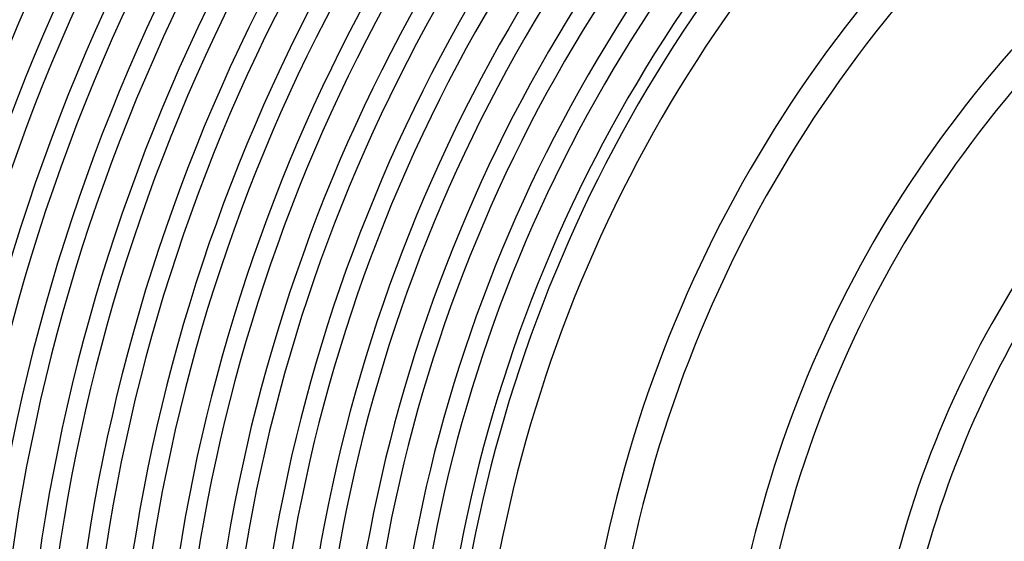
# Model space of a CAD drawing. Header units: millimetres. Extents: x -385 to 385, y -385 to 385.
# Tile 23 of 103: x -273 to -128, y 41 to 117. Entities that reach past the tile are written whole.
import ezdxf

# ---------------------------------------------------------------- set-up
doc = ezdxf.new("R2010")
doc.units = ezdxf.units.MM
doc.layers.add('THICK', color=7, linetype='Continuous')

msp = doc.modelspace()

# ---------------------------------------------------------------- linework, layer by layer
at = {"layer": 'THICK'}
for radius, start, end in [(345, 135.3322, 179.6679), (341, 135.3083, 179.6917), (337.25, 135.3398, 179.6602), (333.25, 135.2123, 179.7877), (330.5, 135.3467, 179.6533), (326.5, 135.2365, 179.7635), (323.75, 135.3539, 179.646), (319.75, 135.2591, 179.7409), (317, 135.3615, 179.6385), (313, 135.2804, 179.7196), (310.25, 135.3694, 179.6306), (306.25, 135.3007, 179.6993), (303.5, 135.3776, 179.6224), (299.5, 135.3202, 179.6798), (296.75, 135.3861, 179.6138), (292.75, 135.3391, 179.6609), (290, 135.3951, 179.6049), (286, 135.3575, 179.6425), (283.25, 135.4045, 179.5955), (279.25, 135.3755, 179.6246), (276.5, 135.4144, 179.5855), (272.5, 135.393, 179.607), (269.75, 135.4248, 179.5752), (265.75, 135.4103, 179.5897), (263, 135.4357, 179.5643), (259, 135.4273, 179.5728), (256.25, 135.4472, 179.5528), (252.25, 135.444, 179.556), (249.5, 135.4593, 179.5407), (245.5, 135.4605, 179.5395), (242.75, 135.4721, 179.528), (238.75, 135.4767, 179.5233), (236, 135.4856, 179.5144), (232, 135.4928, 179.5072), (229.25, 135.4999, 179.5001), (225.25, 135.5086, 179.4913), (222.5, 135.515, 179.485), (218.5, 135.5242, 179.4758), (215.75, 135.5312, 179.4689), (211.75, 135.5412, 179.4588), (210, 135.5457, 179.4543), (206, 135.5563, 179.4437), (191, 135.6, 179.4), (187, 135.6128, 179.3872), (170, 135.6741, 179.3259), (166, 135.6903, 179.3097), (149, 135.7691, 179.2309), (145, 135.7903, 179.2097)]:
    msp.add_arc((0, 0), radius, start, end, dxfattribs=at)

doc.saveas('drawing.dxf')
